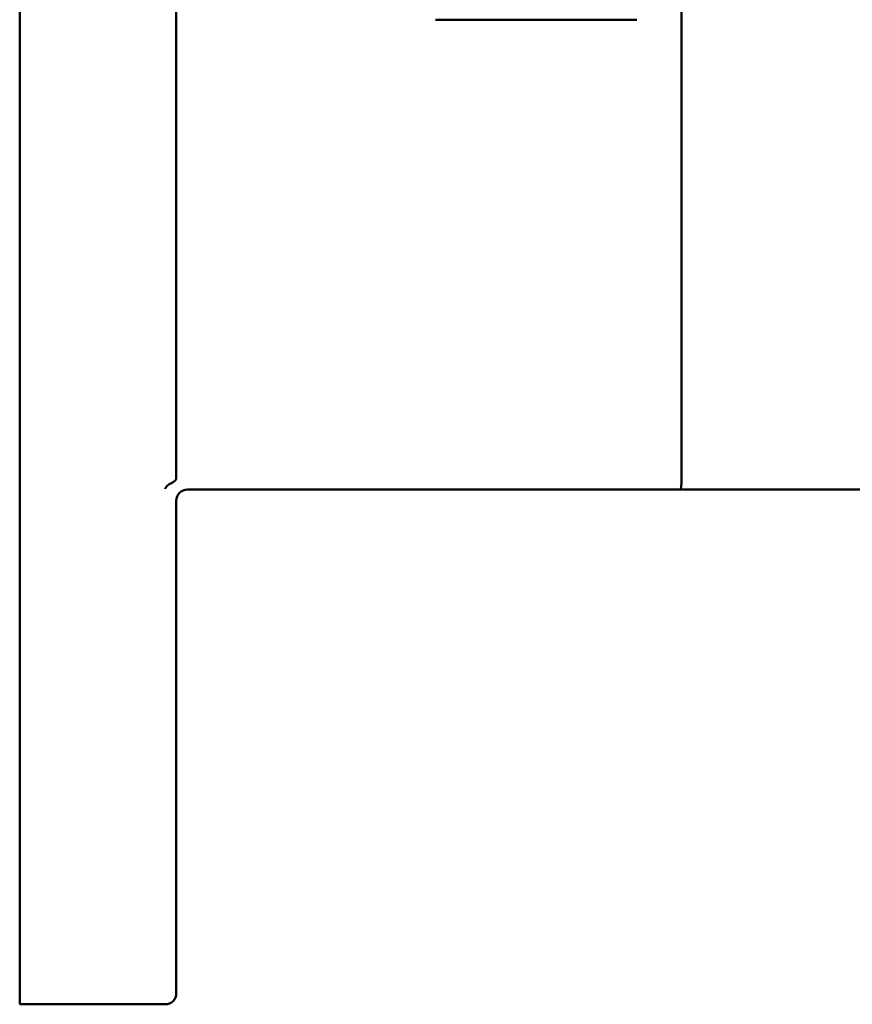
# Model space of a CAD drawing. Header units: millimetres. Extents: x 7 to 291, y 22 to 191.
# Tile 4 of 14: x 142 to 180, y 40 to 84. Entities that reach past the tile are written whole.
import ezdxf

# ---------------------------------------------------------------- set-up
doc = ezdxf.new("R2010")
doc.units = ezdxf.units.MM
doc.layers.add('Sichtbar (ISO)', color=7, linetype='Continuous', lineweight=50)

msp = doc.modelspace()

# ---------------------------------------------------------------- linework, layer by layer
at = {"layer": 'Sichtbar (ISO)'}
for p, q in [((142.415, 44.576), (142.415, 143.176)), ((149.415, 63.376), (149.415, 124.376)), ((171.997, 63.376), (171.997, 85.236)), ((160.997, 83.876), (169.997, 83.876)), ((149.915, 62.876), (171.944, 62.876)), ((215.215, 62.876), (171.944, 62.876)), ((149.415, 44.576), (149.415, 62.383)), ((142.415, 39.876), (142.415, 44.576)), ((149.415, 44.576), (149.415, 40.376)), ((142.415, 39.876), (148.915, 39.876))]:
    msp.add_line(p, q, dxfattribs=at)
at = {"layer": 'Sichtbar (ISO)', "flags": 128}
msp.add_lwpolyline([(149.166, 63.155), (149.153, 63.149), (149.139, 63.142), (149.126, 63.136), (149.113, 63.128), (149.1, 63.121), (149.087, 63.113), (149.075, 63.105), (149.063, 63.096), (149.051, 63.087), (149.04, 63.077), (149.029, 63.067), (149.018, 63.057), (149.008, 63.046), (148.997, 63.035), (148.988, 63.024), (148.979, 63.013), (148.97, 63.001), (148.961, 62.989), (148.953, 62.977), (148.945, 62.964), (148.937, 62.951), (148.929, 62.938), (148.922, 62.924), (148.915, 62.911)], dxfattribs=at)
at = {"layer": 'Sichtbar (ISO)'}
for centre, start, end in [((149.915, 62.376), 90, 180), ((148.915, 40.376), 270, 0)]:
    msp.add_arc(centre, 0.5, start, end, dxfattribs=at)
for centre, major_axis, ratio, start_param, end_param in [((147.01, 63.376), (2.405, 0), 0.207912, 5.824847, 6.283185), ((171.944, 63.376), (0, -0.5), 0.105104, 0, 1.570796)]:
    msp.add_ellipse(centre, major_axis=major_axis, ratio=ratio, start_param=start_param, end_param=end_param, dxfattribs=at)

doc.saveas('drawing.dxf')
